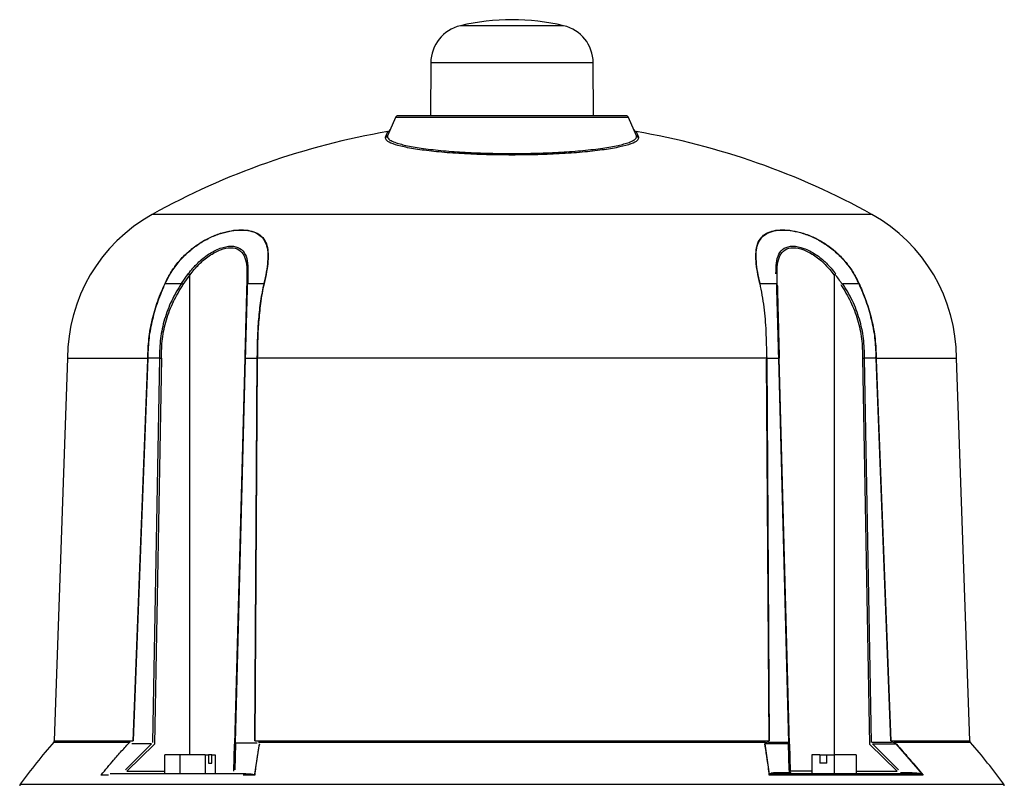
# Model space of a CAD drawing. Header units: millimetres. Extents: x 331 to 1582, y 149 to 1302.
# Tile 38 of 38: x 1313 to 1492, y 901 to 1040. Entities that reach past the tile are written whole.
import ezdxf

# ---------------------------------------------------------------- set-up
doc = ezdxf.new("R2010")
doc.units = ezdxf.units.MM

msp = doc.modelspace()

# ---------------------------------------------------------------- linework, layer by layer
at = {"color": 8, "linetype": 'Continuous', "lineweight": 25}
for p, q in [((1411.89, 1039.4), (1393.08, 1039.4)), ((1417.29, 1032.65), (1387.69, 1032.65)), ((1468.06, 1005), (1336.92, 1005)), ((1343.8, 906.49), (1343.8, 993.95)), ((1461.18, 993.95), (1461.18, 906.49)), ((1332.87, 908.72), (1318.93, 908.72)), ((1319.05, 909.04), (1333.44, 909.04)), ((1471.53, 909.04), (1485.92, 909.04)), ((1486.05, 908.72), (1472.11, 908.72)), ((1332.31, 903.48), (1339.21, 903.48)), ((1457.21, 903.48), (1453.17, 903.48)), ((1465.21, 903.48), (1472.66, 903.48)), ((1312.86, 901.11), (1492.12, 901.11))]:
    msp.add_line(p, q, dxfattribs=at)
at = {"color": 7, "linetype": 'Continuous', "lineweight": 25}
for p, q in [((1387.69, 1032.65), (1387.61, 1022.99)), ((1417.37, 1022.99), (1417.29, 1032.65)), ((1381.24, 1022.69), (1379.82, 1019.34)), ((1423.74, 1022.69), (1381.24, 1022.69)), ((1425.16, 1019.34), (1423.74, 1022.69)), ((1379.44, 1019.05), (1379.88, 1020.08)), ((1425.09, 1020.08), (1425.53, 1019.05)), ((1342.23, 992.41), (1343.49, 994.18)), ((1354.37, 994.18), (1354.32, 992.41)), ((1339.29, 992.41), (1342.23, 992.41)), ((1342.55, 992.2), (1343.8, 993.95)), ((1354.18, 993.95), (1354.13, 992.2)), ((1354.32, 992.41), (1357.26, 992.41)), ((1447.72, 992.41), (1450.66, 992.41)), ((1450.84, 992.33), (1450.79, 994.09)), ((1462.74, 992.41), (1465.68, 992.41)), ((1321.49, 978.77), (1319.05, 909.04)), ((1321.49, 978.77), (1336.1, 978.77)), ((1333.44, 909.04), (1336.09, 978.52)), ((1333.5, 909.03), (1336.16, 978.76)), ((1336.09, 978.52), (1336.16, 979.02)), ((1338.24, 978.76), (1336.16, 978.76)), ((1338.24, 978.76), (1336.97, 908.73)), ((1338.59, 978.77), (1337.31, 908.42)), ((1353.78, 978.77), (1351.94, 908.42)), ((1352.09, 908.73), (1353.93, 978.76)), ((1353.93, 978.76), (1356.01, 978.76)), ((1356.01, 978.76), (1355.57, 909.03)), ((1356.07, 978.52), (1355.64, 909.04)), ((1356.01, 979.02), (1356.07, 978.52)), ((1448.9, 978.77), (1356.07, 978.77)), ((1448.9, 978.52), (1448.97, 979.02)), ((1449.33, 909.04), (1448.9, 978.52)), ((1448.97, 978.76), (1451.05, 978.76)), ((1449.41, 909.03), (1448.97, 978.76)), ((1451.05, 978.76), (1452.88, 908.73)), ((1453.04, 908.42), (1451.19, 978.77)), ((1466.38, 978.77), (1467.66, 908.42)), ((1468.01, 908.73), (1466.74, 978.76)), ((1468.82, 978.76), (1466.74, 978.76)), ((1468.82, 979.02), (1468.88, 978.52)), ((1468.82, 978.76), (1471.47, 909.03)), ((1468.87, 978.77), (1483.49, 978.77)), ((1468.88, 978.52), (1471.53, 909.04)), ((1485.92, 909.04), (1483.49, 978.77)), ((1336.76, 908.46), (1332.02, 903.74)), ((1337.31, 908.42), (1332.31, 903.48)), ((1336.76, 908.46), (1333.2, 908.46)), ((1351.81, 903.48), (1351.94, 908.42)), ((1352.02, 903.74), (1352.16, 908.46)), ((1356.03, 908.59), (1352.04, 908.59)), ((1356.38, 908.46), (1355.54, 902.96)), ((1355.64, 909.04), (1449.33, 909.04)), ((1448.7, 908.72), (1356.28, 908.72)), ((1449.44, 902.96), (1448.6, 908.46)), ((1452.82, 908.46), (1448.6, 908.46)), ((1449.32, 908.87), (1448.77, 908.66)), ((1452.75, 908.75), (1449.25, 908.75)), ((1452.88, 908.73), (1452.75, 908.75)), ((1452.89, 908.47), (1452.82, 908.46)), ((1452.82, 908.46), (1452.96, 903.74)), ((1453.04, 908.42), (1453.17, 903.48)), ((1472.66, 903.48), (1467.66, 908.42)), ((1471.64, 908.75), (1468.14, 908.75)), ((1472.96, 903.74), (1468.22, 908.46)), ((1468.22, 908.46), (1472.44, 908.46)), ((1472.13, 908.66), (1471.58, 908.87)), ((1472.44, 908.46), (1477.22, 902.96)), ((1341.96, 906.49), (1339.21, 906.49)), ((1339.21, 902.99), (1339.21, 906.49)), ((1346.55, 906.49), (1341.96, 906.49)), ((1341.96, 906.49), (1341.96, 902.99)), ((1346.55, 906.49), (1347.17, 906.49)), ((1346.55, 906.49), (1346.55, 902.99)), ((1347.17, 906.49), (1347.17, 904.99)), ((1347.77, 906.49), (1347.17, 906.49)), ((1347.77, 906.49), (1348.39, 906.49)), ((1347.77, 904.99), (1347.77, 906.49)), ((1348.39, 906.49), (1348.39, 902.99)), ((1457.21, 906.49), (1457.15, 906.49)), ((1458.57, 906.49), (1457.21, 906.49)), ((1457.21, 902.99), (1457.21, 906.49)), ((1458.57, 906.49), (1458.57, 904.99)), ((1458.57, 906.49), (1459.88, 906.49)), ((1459.88, 906.49), (1461.24, 906.49)), ((1459.88, 904.99), (1459.88, 906.49)), ((1465.21, 906.49), (1461.24, 906.49)), ((1461.24, 902.99), (1461.24, 906.49)), ((1465.21, 906.49), (1465.21, 902.99)), ((1347.17, 904.99), (1347.77, 904.99)), ((1459.88, 904.99), (1458.57, 904.99)), ((1328.93, 902.79), (1327.56, 902.79)), ((1341.96, 902.99), (1339.21, 902.99)), ((1355.6, 902.79), (1353.47, 902.79)), ((1477.42, 902.79), (1449.38, 902.79)), ((1453.13, 903.21), (1451.02, 903.21)), ((1475.4, 903.21), (1473.29, 903.21))]:
    msp.add_line(p, q, dxfattribs=at)
for centre, radius, start, end in [((1394.69, 1032.58), 7, 103.2594, 179.5), ((1402.49, 999.49), 41, 76.7406, 103.2594), ((1410.29, 1032.58), 7, 0.5, 76.7406), ((1381.7, 1022.49), 0.5, 90, 157), ((1423.28, 1022.49), 0.5, 23, 90), ((1402.49, 886.99), 135, 99.6398, 119.0598), ((1379.36, 1019.54), 0.494, 279.2559, 336.9035), ((1379.8, 1020.58), 0.5, 279.6398, 337), ((1425.18, 1020.58), 0.5, 203, 260.3602), ((1402.49, 886.99), 135, 60.9402, 80.3602), ((1425.61, 1019.54), 0.494, 203.0965, 260.7441), ((1351.49, 978.77), 30, 119.0598, 180), ((1453.49, 978.77), 30, 0, 60.9402), ((1333.99, 981.15), 16.12, 52.5289, 53.8983), ((1354.46, 993.91), 0.285, 108.6143, 172.109), ((1339.19, 991.87), 0.551, 79.0113, 83.7516), ((1333.77, 979.13), 15.75, 56.1246, 57.5042), ((1354.39, 992.16), 0.261, 106.6464, 170.6775), ((1357.36, 991.81), 0.613, 93.9126, 99.4125), ((1465.79, 991.87), 0.551, 96.2484, 100.9887), ((1393.99, 842.65), 100, 138.5788, 144.2252), ((1318.55, 909.05), 0.5, 330.5235, 358.4365), ((1453.38, 908.76), 0.638, 180.6715, 208.0981), ((1486.42, 909.05), 0.5, 178.7258, 210.5322), ((1410.99, 842.65), 100, 35.7748, 41.3573), ((1451.34, 903.33), 0.344, 200.4475, 265.2965), ((1452.84, 903.44), 0.323, 6.2545, 69.2808), ((1453.67, 903.49), 0.5, 201.8501, 270), ((1475.72, 903.33), 0.344, 200.4475, 265.2965), ((1313.26, 900.82), 0.5, 144.2252, 178), ((1491.71, 900.82), 0.5, 2, 35.7748)]:
    msp.add_arc(centre, radius, start, end, dxfattribs=at)
msp.add_ellipse((1413.9, 975.65), major_axis=(53.74, 1.41), ratio=0.706623, start_param=0.417633, end_param=0.46991, dxfattribs=at)
for points, knots in [([(1423.28, 1022.99), (1423.21, 1022.99), (1423.07, 1022.99), (1422.11, 1022.99), (1420.98, 1022.99), (1419.55, 1022.99), (1417.29, 1022.99), (1413.97, 1022.99), (1410.24, 1022.99), (1406.37, 1022.99), (1402.49, 1022.99), (1398.61, 1022.99), (1395.41, 1022.99), (1392.91, 1022.99), (1390.46, 1022.99), (1387.68, 1022.99), (1384.98, 1022.99), (1383.06, 1022.99), (1381.9, 1022.99), (1381.76, 1022.99), (1381.7, 1022.99)], [0, 0, 0, 0, 0.058248, 0.119986, 0.152183, 0.184373, 0.250041, 0.31571, 0.380014, 0.441752, 0.5, 0.558248, 0.619986, 0.652183, 0.684373, 0.750041, 0.81571, 0.880014, 0.941752, 1, 1, 1, 1]), ([(1379.82, 1019.34), (1379.82, 1019.34), (1379.79, 1019.28), (1379.76, 1019.12), (1379.86, 1018.86), (1380.18, 1018.58), (1380.63, 1018.34), (1381.22, 1018.1), (1382.01, 1017.84), (1383.13, 1017.57), (1384.42, 1017.31), (1386.44, 1016.99), (1388.8, 1016.71), (1391.41, 1016.49), (1394.15, 1016.3), (1397.83, 1016.14), (1402.46, 1016.08), (1407.09, 1016.14), (1410.78, 1016.3), (1413.52, 1016.49), (1416.15, 1016.71), (1418.51, 1016.99), (1420.53, 1017.31), (1421.82, 1017.56), (1422.95, 1017.84), (1423.72, 1018.08), (1424.27, 1018.31), (1424.66, 1018.51), (1424.95, 1018.71), (1425.11, 1018.9), (1425.18, 1019.04), (1425.2, 1019.17), (1425.19, 1019.26), (1425.17, 1019.32), (1425.16, 1019.34), (1425.16, 1019.34), (1425.16, 1019.34)], [0, 0, 0, 0, 0.001868, 0.017591, 0.048598, 0.080408, 0.104479, 0.124922, 0.157471, 0.18725, 0.219434, 0.249926, 0.314102, 0.344897, 0.374777, 0.437712, 0.499575, 0.561517, 0.624515, 0.654473, 0.685326, 0.749626, 0.779975, 0.811978, 0.841924, 0.874642, 0.892644, 0.913457, 0.937078, 0.955407, 0.970597, 0.982633, 0.994819, 0.998283, 0.99936, 1, 1, 1, 1]), ([(1402.49, 1015.82), (1400.92, 1015.83), (1397.77, 1015.85), (1393.25, 1016.05), (1389.12, 1016.36), (1385.56, 1016.78), (1382.69, 1017.28), (1380.66, 1017.84), (1379.46, 1018.44), (1379.45, 1018.85), (1379.44, 1019.05)], [0, 0, 0, 0, 0.124744, 0.249966, 0.375153, 0.499897, 0.625288, 0.750001, 0.875165, 1, 1, 1, 1]), ([(1425.53, 1019.05), (1425.53, 1018.85), (1425.52, 1018.44), (1424.31, 1017.84), (1422.27, 1017.28), (1419.41, 1016.78), (1415.85, 1016.36), (1411.72, 1016.05), (1407.21, 1015.85), (1404.06, 1015.83), (1402.49, 1015.82)], [0, 0, 0, 0, 0.125676, 0.250393, 0.375573, 0.500104, 0.625227, 0.750154, 0.874807, 1, 1, 1, 1]), ([(1339.25, 992.42), (1339.61, 993.14), (1340.33, 994.55), (1341.77, 996.49), (1343.43, 998.2), (1345.34, 999.66), (1347.35, 1000.8), (1349.4, 1001.61), (1351.37, 1002.08), (1353.18, 1002.23), (1354.78, 1002.08), (1356.11, 1001.62), (1357.12, 1000.82), (1357.77, 999.69), (1358.07, 998.23), (1358.05, 996.51), (1357.79, 994.56), (1357.48, 993.15), (1357.31, 992.42)], [0, 0, 0, 0, 0.064505, 0.124912, 0.188843, 0.249433, 0.311897, 0.374447, 0.436909, 0.499622, 0.56197, 0.624559, 0.686739, 0.749331, 0.81019, 0.874403, 0.935129, 1, 1, 1, 1]), ([(1339.29, 992.41), (1339.65, 993.11), (1340.35, 994.51), (1341.77, 996.43), (1343.44, 998.16), (1345.33, 999.62), (1347.35, 1000.76), (1349.38, 1001.57), (1351.34, 1002.03), (1353.15, 1002.19), (1354.74, 1002.04), (1356.07, 1001.58), (1357.07, 1000.78), (1357.72, 999.64), (1358.01, 998.18), (1357.99, 996.45), (1357.73, 994.52), (1357.41, 993.11), (1357.26, 992.41)], [0, 0, 0, 0, 0.062466, 0.124911, 0.187224, 0.249427, 0.311892, 0.374441, 0.436904, 0.499618, 0.561968, 0.624558, 0.686738, 0.74933, 0.811833, 0.874401, 0.9372, 1, 1, 1, 1]), ([(1447.66, 992.42), (1447.5, 993.14), (1447.19, 994.55), (1446.93, 996.49), (1446.91, 998.2), (1447.2, 999.66), (1447.84, 1000.8), (1448.84, 1001.61), (1450.18, 1002.08), (1451.77, 1002.23), (1453.58, 1002.08), (1455.54, 1001.62), (1457.59, 1000.82), (1459.6, 999.69), (1461.51, 998.23), (1463.19, 996.51), (1464.64, 994.56), (1465.36, 993.15), (1465.73, 992.42)], [0, 0, 0, 0, 0.064505, 0.124912, 0.188843, 0.249433, 0.311897, 0.374447, 0.436909, 0.499622, 0.56197, 0.624559, 0.686739, 0.749331, 0.81019, 0.874403, 0.935129, 1, 1, 1, 1]), ([(1447.72, 992.41), (1447.56, 993.11), (1447.25, 994.51), (1446.99, 996.43), (1446.96, 998.16), (1447.24, 999.62), (1447.89, 1000.76), (1448.89, 1001.57), (1450.21, 1002.03), (1451.8, 1002.19), (1453.6, 1002.04), (1455.55, 1001.58), (1457.59, 1000.78), (1459.61, 999.64), (1461.51, 998.18), (1463.19, 996.45), (1464.62, 994.52), (1465.33, 993.11), (1465.68, 992.41)], [0, 0, 0, 0, 0.062466, 0.124911, 0.187224, 0.249427, 0.311892, 0.374441, 0.436904, 0.499618, 0.561968, 0.624558, 0.686738, 0.74933, 0.811833, 0.874401, 0.9372, 1, 1, 1, 1]), ([(1343.49, 994.18), (1344.04, 994.85), (1345.14, 996.18), (1347.16, 997.8), (1349.32, 998.93), (1351.39, 999.35), (1352.99, 998.93), (1353.94, 997.79), (1354.37, 996.18), (1354.37, 994.84), (1354.37, 994.18)], [0, 0, 0, 0, 0.125343, 0.250403, 0.375598, 0.500385, 0.625087, 0.750031, 0.875145, 1, 1, 1, 1]), ([(1343.8, 993.95), (1344.32, 994.61), (1345.36, 995.93), (1347.28, 997.53), (1349.34, 998.64), (1351.31, 999.05), (1352.83, 998.64), (1353.75, 997.52), (1354.17, 995.92), (1354.18, 994.61), (1354.18, 993.95)], [0, 0, 0, 0, 0.126935, 0.252545, 0.377099, 0.500373, 0.623569, 0.747887, 0.873556, 1, 1, 1, 1]), ([(1450.6, 994.18), (1450.61, 994.85), (1450.61, 996.18), (1451.04, 997.8), (1451.99, 998.93), (1453.6, 999.35), (1455.67, 998.93), (1457.83, 997.79), (1459.84, 996.18), (1460.94, 994.84), (1461.49, 994.18)], [0, 0, 0, 0, 0.1253425, 0.250403, 0.3755982, 0.5003849, 0.6250866, 0.7500313, 0.8751453, 1, 1, 1, 1]), ([(1450.8, 993.95), (1450.8, 994.61), (1450.8, 995.93), (1451.23, 997.53), (1452.15, 998.64), (1453.68, 999.05), (1455.65, 998.64), (1457.7, 997.52), (1459.62, 995.92), (1460.66, 994.61), (1461.18, 993.95)], [0, 0, 0, 0, 0.126935, 0.252545, 0.377099, 0.500373, 0.623569, 0.747887, 0.873556, 1, 1, 1, 1]), ([(1336.1, 978.77), (1336.14, 979.96), (1336.23, 982.32), (1336.77, 985.23), (1337.37, 987.51), (1337.93, 989.22), (1338.56, 990.87), (1339.03, 991.93), (1339.25, 992.42)], [0, 0, 0, 0, 0.250066, 0.499971, 0.624934, 0.749989, 0.883692, 1, 1, 1, 1]), ([(1336.16, 979.02), (1336.21, 980.18), (1336.31, 982.5), (1336.96, 985.92), (1337.94, 989.26), (1338.84, 991.36), (1339.29, 992.41)], [0, 0, 0, 0, 0.249788, 0.499753, 0.74978, 1, 1, 1, 1]), ([(1342.23, 992.41), (1341.61, 991.38), (1340.36, 989.32), (1339.1, 985.92), (1338.31, 982.38), (1338.26, 979.97), (1338.24, 978.76)], [0, 0, 0, 0, 0.249998, 0.499997, 0.750031, 1, 1, 1, 1]), ([(1353.93, 978.76), (1353.96, 979.97), (1354.02, 982.38), (1354.12, 985.92), (1354.22, 989.32), (1354.28, 991.38), (1354.32, 992.41)], [0, 0, 0, 0, 0.249969, 0.500003, 0.750002, 1, 1, 1, 1]), ([(1357.26, 992.41), (1357.04, 991.36), (1356.61, 989.26), (1356.26, 985.92), (1356.05, 982.5), (1356.02, 980.18), (1356.01, 979.02)], [0, 0, 0, 0, 0.2502203, 0.5002468, 0.7502118, 1, 1, 1, 1]), ([(1357.31, 992.42), (1357.21, 991.97), (1356.98, 990.91), (1356.71, 989.27), (1356.5, 987.51), (1356.28, 985.23), (1356.11, 982.32), (1356.09, 979.96), (1356.07, 978.77)], [0, 0, 0, 0, 0.106456, 0.250009, 0.375064, 0.500028, 0.749933, 1, 1, 1, 1]), ([(1448.94, 978.91), (1448.91, 980.5), (1448.86, 983.61), (1448.51, 988.18), (1447.97, 990.99), (1447.69, 992.42)], [0, 0, 0, 0, 0.339278, 0.665659, 1, 1, 1, 1]), ([(1450.66, 992.41), (1450.69, 991.38), (1450.76, 989.32), (1450.85, 985.92), (1450.95, 982.38), (1451.02, 979.97), (1451.05, 978.76)], [0, 0, 0, 0, 0.249998, 0.499997, 0.750031, 1, 1, 1, 1]), ([(1466.74, 978.76), (1466.72, 979.97), (1466.67, 982.38), (1465.88, 985.92), (1464.62, 989.32), (1463.37, 991.38), (1462.74, 992.41)], [0, 0, 0, 0, 0.249969, 0.500003, 0.750002, 1, 1, 1, 1]), ([(1465.68, 992.41), (1466.13, 991.36), (1467.04, 989.26), (1468.01, 985.92), (1468.67, 982.5), (1468.77, 980.18), (1468.82, 979.02)], [0, 0, 0, 0, 0.25022, 0.500247, 0.750212, 1, 1, 1, 1]), ([(1465.73, 992.42), (1465.93, 991.97), (1466.4, 990.91), (1467.03, 989.27), (1467.6, 987.51), (1468.2, 985.23), (1468.75, 982.32), (1468.83, 979.96), (1468.87, 978.77)], [0, 0, 0, 0, 0.1064564, 0.2500089, 0.3750644, 0.5000275, 0.749933, 1, 1, 1, 1]), ([(1338.59, 978.77), (1338.61, 979.95), (1338.66, 982.33), (1339.44, 985.81), (1340.69, 989.16), (1341.93, 991.18), (1342.55, 992.2)], [0, 0, 0, 0, 0.250168, 0.500087, 0.748443, 1, 1, 1, 1]), ([(1354.13, 992.2), (1354.11, 991.18), (1354.05, 989.16), (1353.97, 985.81), (1353.88, 982.33), (1353.81, 979.95), (1353.78, 978.77)], [0, 0, 0, 0, 0.251577, 0.499913, 0.749832, 1, 1, 1, 1]), ([(1450.84, 992.2), (1450.87, 991.18), (1450.92, 989.16), (1451.01, 985.81), (1451.1, 982.33), (1451.16, 979.95), (1451.19, 978.77)], [0, 0, 0, 0, 0.251557, 0.499913, 0.749832, 1, 1, 1, 1]), ([(1462.43, 992.2), (1463.05, 991.18), (1464.29, 989.16), (1465.54, 985.81), (1466.32, 982.33), (1466.36, 979.95), (1466.38, 978.77)], [0, 0, 0, 0, 0.251577, 0.499913, 0.749832, 1, 1, 1, 1]), ([(1336.16, 978.76), (1336.16, 978.76), (1336.15, 978.76), (1336.15, 978.76), (1336.14, 978.74), (1336.11, 978.66), (1336.1, 978.58), (1336.09, 978.52)], [0, 0, 0, 0, 0.020873, 0.044189, 0.104009, 0.294911, 1, 1, 1, 1]), ([(1336.1, 978.77), (1336.1, 978.77), (1336.11, 978.77), (1336.11, 978.78), (1336.12, 978.8), (1336.14, 978.88), (1336.15, 978.96), (1336.16, 979.02)], [0, 0, 0, 0, 0.022885, 0.047591, 0.10864, 0.298924, 1, 1, 1, 1]), ([(1338.24, 978.76), (1338.26, 978.76), (1338.31, 978.76), (1338.4, 978.76), (1338.49, 978.76), (1338.56, 978.77), (1338.59, 978.77)], [0, 0, 0, 0, 0.247582, 0.500005, 0.752426, 1, 1, 1, 1]), ([(1353.93, 978.76), (1353.91, 978.76), (1353.86, 978.76), (1353.82, 978.76), (1353.79, 978.77), (1353.78, 978.77), (1353.78, 978.77)], [0, 0, 0, 0, 0.247578, 0.5, 0.752422, 1, 1, 1, 1]), ([(1356.01, 979.02), (1356.02, 978.96), (1356.02, 978.88), (1356.05, 978.8), (1356.06, 978.78), (1356.07, 978.77), (1356.07, 978.77), (1356.07, 978.77)], [0, 0, 0, 0, 0.701076, 0.89136, 0.952409, 0.977115, 1, 1, 1, 1]), ([(1356.07, 978.52), (1356.07, 978.58), (1356.05, 978.66), (1356.03, 978.74), (1356.02, 978.76), (1356.01, 978.76), (1356.01, 978.76), (1356.01, 978.76)], [0, 0, 0, 0, 0.705089, 0.895991, 0.955811, 0.979127, 1, 1, 1, 1]), ([(1448.9, 978.77), (1448.9, 978.77), (1448.91, 978.77), (1448.91, 978.78), (1448.93, 978.8), (1448.95, 978.88), (1448.96, 978.96), (1448.97, 979.02)], [0, 0, 0, 0, 0.022896, 0.047612, 0.10867, 0.298954, 1, 1, 1, 1]), ([(1448.9, 978.52), (1448.91, 978.58), (1448.92, 978.66), (1448.95, 978.74), (1448.96, 978.76), (1448.96, 978.76), (1448.97, 978.76), (1448.97, 978.76)], [0, 0, 0, 0, 0.705089, 0.895991, 0.955811, 0.979127, 1, 1, 1, 1]), ([(1451.05, 978.76), (1451.07, 978.76), (1451.11, 978.76), (1451.16, 978.76), (1451.19, 978.76), (1451.19, 978.77), (1451.19, 978.77)], [0, 0, 0, 0, 0.247582, 0.500005, 0.752426, 1, 1, 1, 1]), ([(1466.38, 978.77), (1466.42, 978.77), (1466.48, 978.76), (1466.58, 978.76), (1466.66, 978.76), (1466.71, 978.76), (1466.74, 978.76)], [0, 0, 0, 0, 0.247574, 0.499995, 0.752418, 1, 1, 1, 1]), ([(1468.87, 978.77), (1468.87, 978.77), (1468.87, 978.77), (1468.86, 978.78), (1468.85, 978.8), (1468.83, 978.88), (1468.82, 978.96), (1468.82, 979.02)], [0, 0, 0, 0, 0.022896, 0.047612, 0.10867, 0.298954, 1, 1, 1, 1]), ([(1468.88, 978.52), (1468.87, 978.58), (1468.86, 978.66), (1468.84, 978.74), (1468.83, 978.76), (1468.82, 978.76), (1468.82, 978.76), (1468.82, 978.76)], [0, 0, 0, 0, 0.705089, 0.895991, 0.955811, 0.979127, 1, 1, 1, 1]), ([(1327.65, 902.87), (1328.39, 903.75), (1329.6, 905.21), (1331.34, 907.19), (1332.35, 908.29), (1332.86, 908.83)], [0, 0, 0, 0, 0.433926, 0.716894, 1, 1, 1, 1]), ([(1356.44, 908.42), (1356.35, 907.96), (1356.21, 907.16), (1356.06, 906.26), (1355.99, 905.8), (1355.97, 905.68), (1355.96, 905.65), (1355.96, 905.64), (1355.96, 905.64), (1355.96, 905.64), (1355.82, 904.7), (1355.71, 903.75), (1355.6, 902.79)], [0, 0, 0, 0, 0.2500142, 0.4369678, 0.4839929, 0.4958841, 0.4989238, 0.4997171, 0.4999322, 0.4999943, 0.5000262, 1, 1, 1, 1]), ([(1449.38, 902.79), (1449.27, 903.75), (1449.16, 904.7), (1449.01, 905.64), (1449.01, 905.64), (1449.01, 905.65), (1449.01, 905.68), (1448.99, 905.8), (1448.92, 906.26), (1448.77, 907.16), (1448.62, 907.96), (1448.54, 908.42)], [0, 0, 0, 0, 0.499981, 0.500013, 0.500291, 0.501085, 0.504126, 0.51602, 0.563047, 0.749989, 1, 1, 1, 1]), ([(1448.57, 908.45), (1448.57, 908.45), (1448.56, 908.48), (1448.58, 908.53), (1448.65, 908.59), (1448.73, 908.63), (1448.78, 908.65)], [0, 0, 0, 0, 0.074621, 0.186503, 0.509108, 1, 1, 1, 1]), ([(1472.13, 908.65), (1472.17, 908.63), (1472.24, 908.61), (1472.34, 908.56), (1472.41, 908.52), (1472.46, 908.48), (1472.48, 908.46), (1472.48, 908.45)], [0, 0, 0, 0, 0.348058, 0.584463, 0.826186, 0.918268, 1, 1, 1, 1]), ([(1472.54, 908.42), (1472.95, 907.96), (1473.68, 907.16), (1474.48, 906.26), (1474.88, 905.8), (1474.98, 905.68), (1475, 905.65), (1475.01, 905.64), (1475.01, 905.64), (1475.01, 905.64), (1475.83, 904.7), (1476.62, 903.75), (1477.42, 902.79)], [0, 0, 0, 0, 0.250014, 0.436968, 0.483993, 0.495884, 0.498924, 0.499717, 0.499932, 0.499994, 0.500026, 1, 1, 1, 1]), ([(1355.42, 902.86), (1355.22, 902.9), (1354.66, 903), (1354.05, 902.99), (1353.66, 902.99)], [0, 0, 0, 0, 0.354537, 1, 1, 1, 1]), ([(1353.66, 902.99), (1354.05, 902.99), (1354.66, 903), (1355.22, 902.9), (1355.42, 902.86)], [0, 0, 0, 0, 0.645463, 1, 1, 1, 1]), ([(1451.02, 903.21), (1450.74, 903.21), (1450.31, 903.2), (1449.77, 903.13), (1449.55, 903.02), (1449.44, 902.96)], [0, 0, 0, 0, 0.499748, 0.749797, 1, 1, 1, 1]), ([(1451.31, 902.99), (1450.92, 902.99), (1450.31, 903), (1449.75, 902.9), (1449.56, 902.86)], [0, 0, 0, 0, 0.645463, 1, 1, 1, 1]), ([(1475.69, 902.99), (1474.02, 902.99), (1470.68, 902.99), (1464.8, 902.99), (1458.39, 902.99), (1453.67, 902.99), (1451.31, 902.99)], [0, 0, 0, 0, 0.249392, 0.5, 0.750608, 1, 1, 1, 1]), ([(1452.96, 903.74), (1452.97, 903.66), (1452.98, 903.53), (1453.05, 903.35), (1453.1, 903.26), (1453.13, 903.21)], [0, 0, 0, 0, 0.4999092, 0.7497162, 1, 1, 1, 1]), ([(1453.25, 903.21), (1453.24, 903.23), (1453.21, 903.28), (1453.17, 903.37), (1453.17, 903.43), (1453.17, 903.48)], [0, 0, 0, 0, 0.18304, 0.40666, 1, 1, 1, 1]), ([(1475.4, 903.21), (1475.69, 903.21), (1476.12, 903.2), (1476.73, 903.13), (1477.05, 903.02), (1477.22, 902.96)], [0, 0, 0, 0, 0.499537, 0.74934, 1, 1, 1, 1]), ([(1477.23, 902.86), (1477.04, 902.9), (1476.5, 903), (1476.01, 902.99), (1475.69, 902.99)], [0, 0, 0, 0, 0.354537, 1, 1, 1, 1])]:
    msp.add_open_spline(points, degree=3, knots=knots, dxfattribs=at)
msp.add_open_spline([(1353.66, 902.99), (1349, 902.99), (1339.66, 902.99), (1332.74, 902.99), (1329.28, 902.99)], degree=3, dxfattribs=at)

doc.saveas('drawing.dxf')
